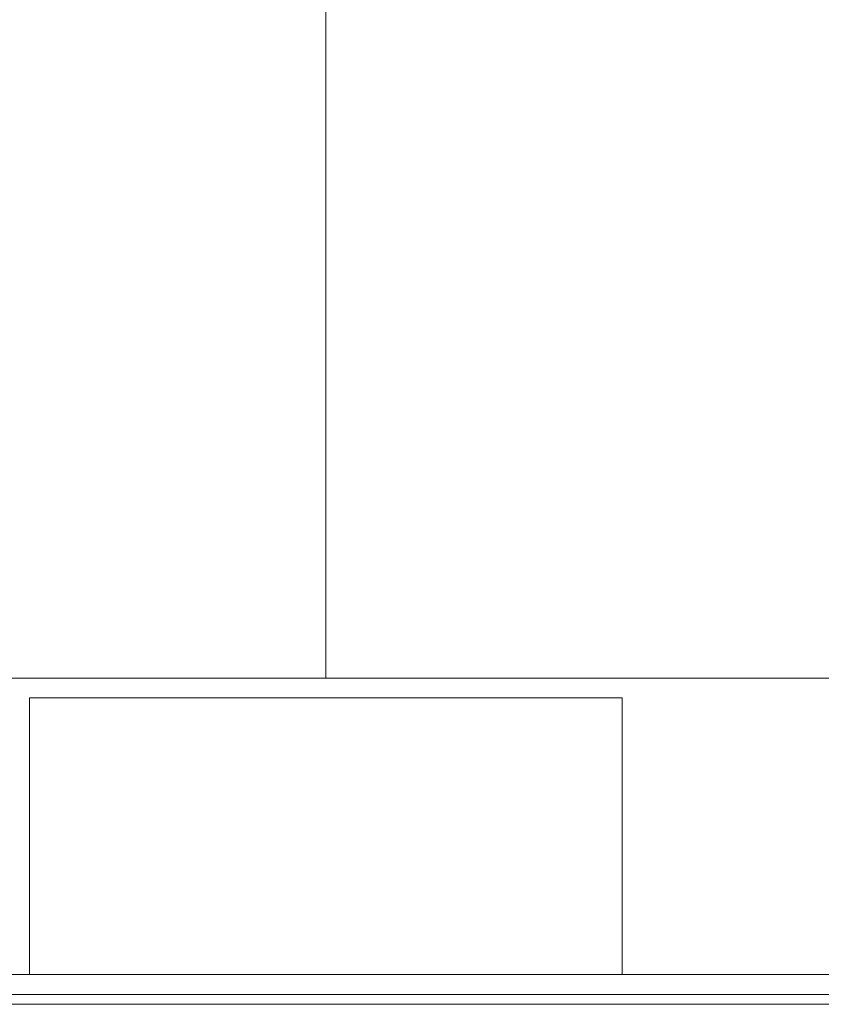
# Model space of a CAD drawing. Header units: millimetres. Extents: x 252 to 294, y 11.7 to 33.4.
# Tile 9 of 32: x 263.4 to 264.2, y 13.4 to 14.4. Entities that reach past the tile are written whole.
import ezdxf

# ---------------------------------------------------------------- set-up
doc = ezdxf.new("R2010")
doc.units = ezdxf.units.MM
doc.header["$LTSCALE"] = 10
doc.layers.add('A-DETL', color=251, linetype='Continuous')
for name, color, linetype, lineweight in [('I-WALL', 7, 'Continuous', 5), ('IFC-IfcBuildingElementProxy-Contorno', 250, 'Continuous', 5), ('IFC-IfcSpace-Contorno', 250, 'Continuous', 5), ('IFC-IfcWall-Contorno', 250, 'Continuous', 5), ('IFC-Pilar-Contorno', 83, 'Continuous', 5), ('IFC-Sapata-Contorno', 253, 'Continuous', 5)]:
    doc.layers.add(name, color=color, linetype=linetype, lineweight=lineweight)

msp = doc.modelspace()

# ---------------------------------------------------------------- linework, layer by layer
at = {"layer": 'A-DETL', "color": 7, "lineweight": 5}
for p, q in [((263.97075, 13.71357), (263.37075, 13.71357)), ((263.37075, 13.71357), (263.37075, 13.43357)), ((263.97075, 13.43357), (263.97075, 13.71357)), ((263.37075, 13.43357), (263.97075, 13.43357))]:
    msp.add_line(p, q, dxfattribs=at)
at = {"layer": 'I-WALL', "lineweight": 5}
for p, q in [((263.67075, 13.73357), (263.67075, 15.33357)), ((267.67075, 13.73357), (263.67075, 13.73357)), ((263.35075, 13.41357), (281.03075, 13.41357))]:
    msp.add_line(p, q, dxfattribs=at)
at = {"layer": 'IFC-IfcBuildingElementProxy-Contorno', "lineweight": 5}
msp.add_line((263.67075, 15.03357), (263.67075, 13.73357), dxfattribs=at)
at = {"layer": 'IFC-IfcSpace-Contorno', "lineweight": 5}
for p, q in [((263.67075, 15.03357), (263.67075, 13.82438)), ((263.67075, 13.82438), (263.67075, 13.73357)), ((263.67075, 13.73357), (263.82399, 13.73357)), ((263.82399, 13.73357), (266.37055, 13.73357))]:
    msp.add_line(p, q, dxfattribs=at)
at = {"layer": 'IFC-IfcWall-Contorno', "lineweight": 5}
for p, q in [((263.67075, 13.73357), (263.67075, 15.33357)), ((263.35075, 13.73357), (263.44648, 13.73357)), ((263.57503, 13.73357), (263.35075, 13.73357)), ((263.44648, 13.73357), (263.67075, 13.73357)), ((263.67075, 13.73357), (263.57503, 13.73357)), ((266.58631, 13.73357), (263.67075, 13.73357)), ((263.35075, 13.41357), (263.44648, 13.41357)), ((267.99075, 13.41357), (263.35075, 13.41357)), ((263.44648, 13.41357), (263.67075, 13.41357)), ((263.67075, 13.41357), (266.58631, 13.41357)), ((263.34075, 13.40357), (281.04075, 13.40357))]:
    msp.add_line(p, q, dxfattribs=at)
at = {"layer": 'IFC-Pilar-Contorno', "lineweight": 5}
for p, q in [((263.37075, 13.71357), (263.37075, 13.4696)), ((263.44796, 13.71357), (263.37075, 13.71357)), ((263.97075, 13.71357), (263.44796, 13.71357)), ((263.97075, 13.67754), (263.97075, 13.71357)), ((263.97075, 13.43357), (263.97075, 13.67754)), ((263.37075, 13.4696), (263.37075, 13.43357)), ((263.37075, 13.43357), (263.89354, 13.43357)), ((263.89354, 13.43357), (263.97075, 13.43357))]:
    msp.add_line(p, q, dxfattribs=at)
at = {"layer": 'IFC-Sapata-Contorno', "lineweight": 5}
for p, q in [((263.07075, 13.43357), (263.37075, 13.43357)), ((263.97075, 13.43357), (264.27075, 13.43357))]:
    msp.add_line(p, q, dxfattribs=at)

doc.saveas('drawing.dxf')
